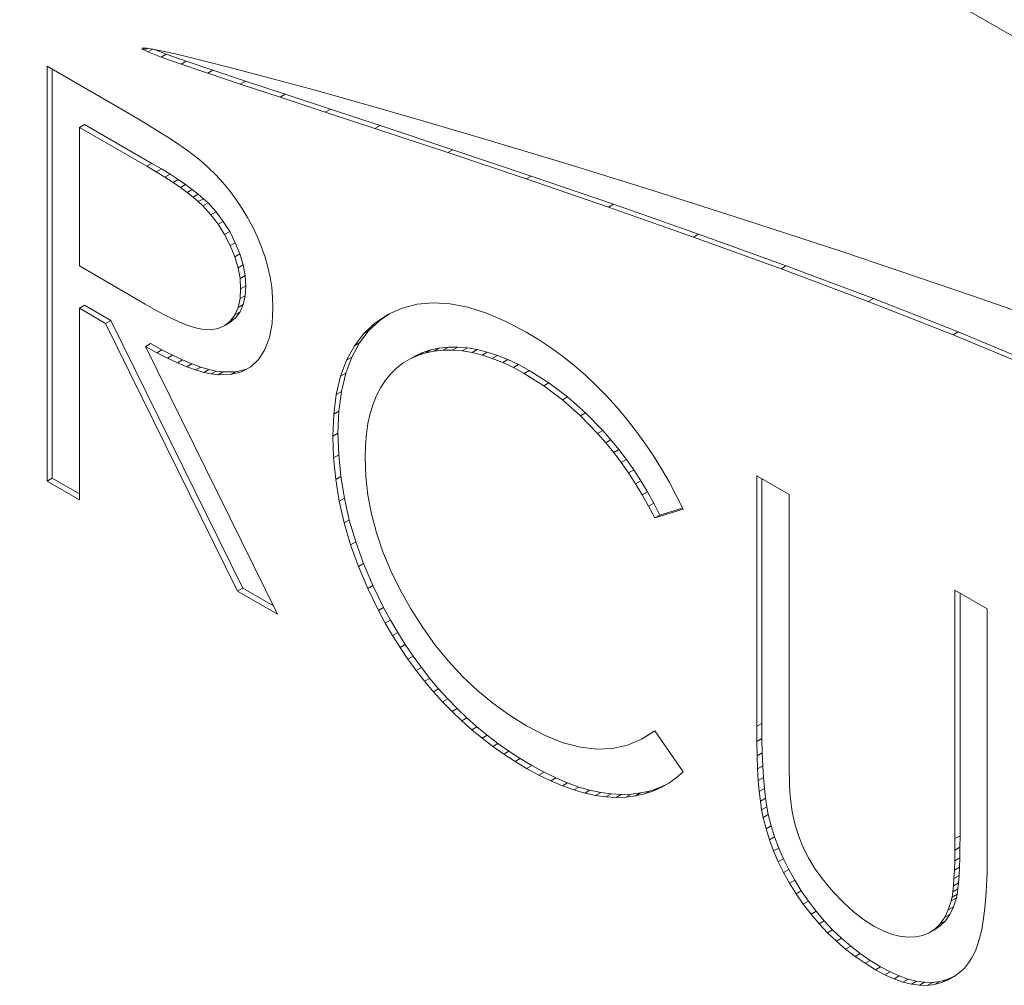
# Model space of a CAD drawing. Header units: inches. Extents: x 0.2 to 16.3, y 0.2 to 11.5.
# Tile 6 of 64: x 1.039 to 1.216, y 2.399 to 2.573. Entities that reach past the tile are written whole.
import ezdxf

# ---------------------------------------------------------------- set-up
doc = ezdxf.new("R2010")
doc.units = ezdxf.units.IN
doc.header["$MEASUREMENT"] = 0

msp = doc.modelspace()

# ---------------------------------------------------------------- linework, layer by layer
at = {"color": 7, "linetype": 'Continuous', "lineweight": 15}
for p, q in [((0.97238, 2.71193), (1.3487, 2.49469)), ((1.0608, 2.56799), (1.06066, 2.56791)), ((1.06068, 2.56795), (1.06066, 2.56791)), ((1.06066, 2.56791), (1.06069, 2.56786)), ((1.06075, 2.56799), (1.06068, 2.56795)), ((1.06093, 2.568), (1.06069, 2.56786)), ((1.06069, 2.56786), (1.06085, 2.56773)), ((1.06091, 2.568), (1.06075, 2.56799)), ((1.06128, 2.56798), (1.06085, 2.56773)), ((1.06155, 2.56796), (1.06091, 2.568)), ((1.06167, 2.56794), (1.06108, 2.5676)), ((1.06255, 2.56781), (1.06155, 2.56796)), ((1.06259, 2.5678), (1.06172, 2.5673)), ((1.06434, 2.56746), (1.06255, 2.56781)), ((1.06085, 2.56773), (1.06108, 2.5676)), ((1.06108, 2.5676), (1.06172, 2.5673)), ((1.06172, 2.5673), (1.06409, 2.56637)), ((1.0629, 2.56774), (1.06502, 2.56691)), ((1.06502, 2.56691), (1.06409, 2.56637)), ((1.06409, 2.56637), (1.06772, 2.56508)), ((1.06669, 2.56694), (1.06434, 2.56746)), ((1.06502, 2.56691), (1.06865, 2.56562)), ((1.07127, 2.56584), (1.06669, 2.56694)), ((1.05651, 2.5572), (1.04351, 2.56471)), ((1.04351, 2.56471), (1.04351, 2.4897)), ((1.06865, 2.56562), (1.06772, 2.56508)), ((1.06772, 2.56508), (1.07253, 2.56345)), ((1.06865, 2.56562), (1.07346, 2.56399)), ((1.07701, 2.56439), (1.07127, 2.56584)), ((1.08383, 2.56258), (1.07701, 2.56439)), ((1.04443, 2.56417), (1.04443, 2.49023)), ((1.07346, 2.56399), (1.07253, 2.56345)), ((1.07253, 2.56345), (1.07842, 2.56149)), ((1.07346, 2.56399), (1.07934, 2.56203)), ((1.09197, 2.56036), (1.08383, 2.56258)), ((1.07934, 2.56203), (1.07842, 2.56149)), ((1.07842, 2.56149), (1.08562, 2.55912)), ((1.07934, 2.56203), (1.08655, 2.55965)), ((1.08655, 2.55965), (1.08562, 2.55912)), ((1.08562, 2.55912), (1.09377, 2.55643)), ((1.08655, 2.55965), (1.0947, 2.55697)), ((1.1011, 2.55779), (1.09197, 2.56036)), ((1.05911, 2.55569), (1.05651, 2.5572)), ((1.11114, 2.55491), (1.1011, 2.55779)), ((1.0615, 2.55426), (1.05911, 2.55569)), ((1.0947, 2.55697), (1.09377, 2.55643)), ((1.09377, 2.55643), (1.10276, 2.55347)), ((1.0947, 2.55697), (1.10369, 2.554)), ((1.05026, 2.55418), (1.04934, 2.55365)), ((1.04934, 2.55365), (1.04934, 2.52865)), ((1.06152, 2.54662), (1.04934, 2.55365)), ((1.06244, 2.54715), (1.05026, 2.55418)), ((1.06366, 2.55292), (1.0615, 2.55426)), ((1.10369, 2.554), (1.10276, 2.55347)), ((1.10369, 2.554), (1.11684, 2.54963)), ((1.12201, 2.55171), (1.11114, 2.55491)), ((1.06561, 2.55169), (1.06366, 2.55292)), ((1.10276, 2.55347), (1.11591, 2.5491)), ((1.06734, 2.55054), (1.06561, 2.55169)), ((1.06885, 2.5495), (1.06734, 2.55054)), ((1.1369, 2.54722), (1.12201, 2.55171)), ((1.07016, 2.54854), (1.06885, 2.5495)), ((1.07122, 2.54769), (1.07016, 2.54854)), ((1.11684, 2.54963), (1.11591, 2.5491)), ((1.11591, 2.5491), (1.13007, 2.54433)), ((1.11684, 2.54963), (1.131, 2.54486)), ((1.06244, 2.54715), (1.06152, 2.54662)), ((1.06322, 2.54562), (1.06152, 2.54662)), ((1.06415, 2.54615), (1.06244, 2.54715)), ((1.07264, 2.54643), (1.07122, 2.54769)), ((1.07399, 2.54509), (1.07264, 2.54643)), ((1.15281, 2.5423), (1.1369, 2.54722)), ((1.06415, 2.54615), (1.06322, 2.54562)), ((1.06481, 2.54464), (1.06322, 2.54562)), ((1.06574, 2.54518), (1.06415, 2.54615)), ((1.06574, 2.54518), (1.06481, 2.54464)), ((1.06626, 2.5437), (1.06481, 2.54464)), ((1.06719, 2.54423), (1.06574, 2.54518)), ((1.07528, 2.54369), (1.07399, 2.54509)), ((1.131, 2.54486), (1.13007, 2.54433)), ((1.131, 2.54486), (1.14589, 2.53975)), ((1.06719, 2.54423), (1.06626, 2.5437)), ((1.06761, 2.54277), (1.06626, 2.5437)), ((1.06853, 2.54331), (1.06719, 2.54423)), ((1.06853, 2.54331), (1.06761, 2.54277)), ((1.06973, 2.54244), (1.06853, 2.54331)), ((1.07649, 2.54222), (1.07528, 2.54369)), ((1.13007, 2.54433), (1.14497, 2.53921)), ((1.0688, 2.5419), (1.06761, 2.54277)), ((1.06973, 2.54244), (1.0688, 2.5419)), ((1.06988, 2.54105), (1.0688, 2.5419)), ((1.07081, 2.54159), (1.06973, 2.54244)), ((1.07081, 2.54159), (1.06988, 2.54105)), ((1.07083, 2.54023), (1.06988, 2.54105)), ((1.07176, 2.54077), (1.07081, 2.54159)), ((1.07764, 2.54068), (1.07649, 2.54222)), ((1.16956, 2.53697), (1.15281, 2.5423)), ((1.07176, 2.54077), (1.07083, 2.54023)), ((1.07167, 2.53945), (1.07083, 2.54023)), ((1.07259, 2.53999), (1.07167, 2.53945)), ((1.07312, 2.53786), (1.07167, 2.53945)), ((1.07259, 2.53999), (1.07176, 2.54077)), ((1.07405, 2.53839), (1.07259, 2.53999)), ((1.07872, 2.53906), (1.07764, 2.54068)), ((1.14589, 2.53975), (1.14497, 2.53921)), ((1.14589, 2.53975), (1.16125, 2.53435)), ((1.07405, 2.53839), (1.07312, 2.53786)), ((1.07442, 2.53613), (1.07312, 2.53786)), ((1.07535, 2.53667), (1.07405, 2.53839)), ((1.07973, 2.53738), (1.07872, 2.53906)), ((1.14497, 2.53921), (1.16032, 2.53381)), ((1.07535, 2.53667), (1.07442, 2.53613)), ((1.07558, 2.53427), (1.07442, 2.53613)), ((1.07651, 2.53481), (1.07535, 2.53667)), ((1.08067, 2.53562), (1.07973, 2.53738)), ((1.18698, 2.53128), (1.16956, 2.53697)), ((1.07651, 2.53481), (1.07558, 2.53427)), ((1.0766, 2.53228), (1.07558, 2.53427)), ((1.07752, 2.53281), (1.07651, 2.53481)), ((1.08153, 2.53383), (1.08067, 2.53562)), ((1.16125, 2.53435), (1.16032, 2.53381)), ((1.16125, 2.53435), (1.17709, 2.52861)), ((1.07752, 2.53281), (1.0766, 2.53228)), ((1.07742, 2.53026), (1.0766, 2.53228)), ((1.07834, 2.53079), (1.07752, 2.53281)), ((1.08227, 2.53202), (1.08153, 2.53383)), ((1.16032, 2.53381), (1.17616, 2.52807)), ((1.07834, 2.53079), (1.07742, 2.53026)), ((1.07894, 2.52881), (1.07834, 2.53079)), ((1.08289, 2.53022), (1.08227, 2.53202)), ((1.21095, 2.52317), (1.18698, 2.53128)), ((1.04934, 2.52865), (1.06123, 2.52167)), ((1.07802, 2.52827), (1.07742, 2.53026)), ((1.07894, 2.52881), (1.07802, 2.52827)), ((1.07929, 2.52688), (1.07894, 2.52881)), ((1.0834, 2.52841), (1.08289, 2.53022)), ((1.17709, 2.52861), (1.17616, 2.52807)), ((1.17709, 2.52861), (1.19283, 2.52269)), ((1.07837, 2.52634), (1.07802, 2.52827)), ((1.07929, 2.52688), (1.07837, 2.52634)), ((1.07941, 2.52501), (1.07929, 2.52688)), ((1.08381, 2.52658), (1.0834, 2.52841)), ((1.17616, 2.52807), (1.1919, 2.52216)), ((1.07848, 2.52447), (1.07837, 2.52634)), ((1.08409, 2.52476), (1.08381, 2.52658)), ((1.07837, 2.52269), (1.07848, 2.52447)), ((1.07941, 2.52501), (1.07848, 2.52447)), ((1.07929, 2.52323), (1.07941, 2.52501)), ((1.08426, 2.52292), (1.08409, 2.52476)), ((1.05026, 2.52149), (1.04934, 2.52095)), ((1.05026, 2.52149), (1.055, 2.51875)), ((1.06123, 2.52167), (1.06289, 2.52073)), ((1.07802, 2.52112), (1.07837, 2.52269)), ((1.07894, 2.52166), (1.07802, 2.52112)), ((1.07929, 2.52323), (1.07837, 2.52269)), ((1.07837, 2.52032), (1.07894, 2.52166)), ((1.07894, 2.52166), (1.07929, 2.52323)), ((1.08431, 2.52109), (1.08426, 2.52292)), ((1.1104, 2.52169), (1.10768, 2.52097)), ((1.11329, 2.52194), (1.1104, 2.52169)), ((1.11634, 2.52178), (1.11329, 2.52194)), ((1.11954, 2.52116), (1.11634, 2.52178)), ((1.19283, 2.52269), (1.1919, 2.52216)), ((1.1919, 2.52216), (1.20724, 2.51614)), ((1.19283, 2.52269), (1.20817, 2.51667)), ((1.23537, 2.51454), (1.21095, 2.52317)), ((1.04934, 2.48633), (1.04934, 2.52095)), ((1.04934, 2.52095), (1.05407, 2.51822)), ((1.06289, 2.52073), (1.06446, 2.5199)), ((1.06446, 2.5199), (1.0659, 2.51917)), ((1.07662, 2.51866), (1.07744, 2.51978)), ((1.07744, 2.51978), (1.07802, 2.52112)), ((1.07837, 2.52032), (1.07744, 2.51978)), ((1.07755, 2.5192), (1.07837, 2.52032)), ((1.08416, 2.51819), (1.08431, 2.52109)), ((1.10511, 2.51981), (1.10276, 2.51827)), ((1.10547, 2.51998), (1.10369, 2.5188)), ((1.10768, 2.52097), (1.10511, 2.51981)), ((1.12289, 2.52009), (1.11954, 2.52116)), ((1.12642, 2.51858), (1.12289, 2.52009)), ((1.055, 2.51875), (1.05407, 2.51822)), ((1.05407, 2.51822), (1.07794, 2.46982)), ((1.055, 2.51875), (1.07886, 2.47036)), ((1.0659, 2.51917), (1.06724, 2.51855)), ((1.06724, 2.51855), (1.06846, 2.51804)), ((1.06846, 2.51804), (1.06957, 2.51764)), ((1.07561, 2.51782), (1.07662, 2.51866)), ((1.07654, 2.51836), (1.07561, 2.51782)), ((1.07654, 2.51836), (1.07755, 2.5192)), ((1.07755, 2.5192), (1.07662, 2.51866)), ((1.08368, 2.51567), (1.08416, 2.51819)), ((1.10276, 2.51827), (1.10075, 2.51638)), ((1.10369, 2.5188), (1.10168, 2.51692)), ((1.10369, 2.5188), (1.10276, 2.51827)), ((1.13009, 2.51665), (1.12642, 2.51858)), ((1.06957, 2.51764), (1.07057, 2.51735)), ((1.07057, 2.51735), (1.07146, 2.51717)), ((1.07146, 2.51717), (1.07302, 2.51708)), ((1.07302, 2.51708), (1.07441, 2.51728)), ((1.07441, 2.51728), (1.07561, 2.51782)), ((1.10075, 2.51638), (1.09903, 2.51414)), ((1.10168, 2.51692), (1.09996, 2.51468)), ((1.10168, 2.51692), (1.10075, 2.51638)), ((1.13233, 2.51529), (1.13009, 2.51665)), ((1.20817, 2.51667), (1.20724, 2.51614)), ((1.20724, 2.51614), (1.22187, 2.51007)), ((1.20817, 2.51667), (1.2228, 2.5106)), ((1.06221, 2.51459), (1.06128, 2.51406)), ((1.06221, 2.51459), (1.06425, 2.51346)), ((1.08287, 2.51352), (1.08368, 2.51567)), ((1.09996, 2.51468), (1.09857, 2.5121)), ((1.09996, 2.51468), (1.09903, 2.51414)), ((1.13451, 2.51384), (1.13233, 2.51529)), ((1.08515, 2.46566), (1.06128, 2.51406)), ((1.06128, 2.51406), (1.06332, 2.51292)), ((1.06425, 2.51346), (1.06332, 2.51292)), ((1.06332, 2.51292), (1.06525, 2.51193)), ((1.06425, 2.51346), (1.06618, 2.51247)), ((1.08175, 2.51174), (1.08287, 2.51352)), ((1.09903, 2.51414), (1.09764, 2.51156)), ((1.11006, 2.51235), (1.11141, 2.51295)), ((1.11141, 2.51295), (1.11048, 2.51242)), ((1.11048, 2.51242), (1.11193, 2.51287)), ((1.11141, 2.51295), (1.11285, 2.51341)), ((1.11285, 2.51341), (1.11193, 2.51287)), ((1.11193, 2.51287), (1.11346, 2.51319)), ((1.11285, 2.51341), (1.11439, 2.51372)), ((1.11439, 2.51372), (1.11346, 2.51319)), ((1.11346, 2.51319), (1.1151, 2.51335)), ((1.11439, 2.51372), (1.11603, 2.51389)), ((1.11603, 2.51389), (1.1151, 2.51335)), ((1.1151, 2.51335), (1.1168, 2.51336)), ((1.11603, 2.51389), (1.11773, 2.5139)), ((1.11773, 2.5139), (1.1168, 2.51336)), ((1.1168, 2.51336), (1.11854, 2.51323)), ((1.11773, 2.5139), (1.11946, 2.51377)), ((1.11946, 2.51377), (1.11854, 2.51323)), ((1.11854, 2.51323), (1.1203, 2.51293)), ((1.11946, 2.51377), (1.12123, 2.51347)), ((1.12123, 2.51347), (1.1203, 2.51293)), ((1.1203, 2.51293), (1.12213, 2.51248)), ((1.12123, 2.51347), (1.12305, 2.51302)), ((1.12305, 2.51302), (1.12213, 2.51248)), ((1.12305, 2.51302), (1.12489, 2.51243)), ((1.13664, 2.51228), (1.13451, 2.51384)), ((1.06618, 2.51247), (1.06525, 2.51193)), ((1.06525, 2.51193), (1.06706, 2.51108)), ((1.06618, 2.51247), (1.06799, 2.51162)), ((1.06799, 2.51162), (1.06706, 2.51108)), ((1.06706, 2.51108), (1.06876, 2.51037)), ((1.06799, 2.51162), (1.06969, 2.5109)), ((1.06969, 2.5109), (1.06876, 2.51037)), ((1.06969, 2.5109), (1.07128, 2.51033)), ((1.08033, 2.51036), (1.08175, 2.51174)), ((1.09764, 2.51156), (1.09654, 2.50865)), ((1.09857, 2.5121), (1.09747, 2.50919)), ((1.09857, 2.5121), (1.09764, 2.51156)), ((1.10671, 2.51018), (1.10787, 2.51107)), ((1.10787, 2.51107), (1.10913, 2.51181)), ((1.10913, 2.51181), (1.11048, 2.51242)), ((1.11006, 2.51235), (1.10913, 2.51181)), ((1.12213, 2.51248), (1.12396, 2.51189)), ((1.12489, 2.51243), (1.12396, 2.51189)), ((1.12396, 2.51189), (1.12585, 2.51113)), ((1.12489, 2.51243), (1.12678, 2.51167)), ((1.12678, 2.51167), (1.12585, 2.51113)), ((1.12585, 2.51113), (1.12777, 2.51023)), ((1.12678, 2.51167), (1.1287, 2.51077)), ((1.1387, 2.51064), (1.13664, 2.51228)), ((1.06876, 2.51037), (1.07035, 2.5098)), ((1.07128, 2.51033), (1.07035, 2.5098)), ((1.07035, 2.5098), (1.07182, 2.50935)), ((1.07128, 2.51033), (1.07275, 2.50989)), ((1.07275, 2.50989), (1.07182, 2.50935)), ((1.07182, 2.50935), (1.07317, 2.50907)), ((1.07275, 2.50989), (1.0741, 2.5096)), ((1.0741, 2.5096), (1.07317, 2.50907)), ((1.07317, 2.50907), (1.07442, 2.5089)), ((1.0741, 2.5096), (1.07535, 2.50944)), ((1.07535, 2.50944), (1.07442, 2.5089)), ((1.07535, 2.50944), (1.07759, 2.50948)), ((1.07759, 2.50948), (1.07666, 2.50895)), ((1.07666, 2.50895), (1.07864, 2.50943)), ((1.07759, 2.50948), (1.07957, 2.50997)), ((1.07864, 2.50943), (1.08033, 2.51036)), ((1.07957, 2.50997), (1.07864, 2.50943)), ((1.07957, 2.50997), (1.08039, 2.51042)), ((1.09747, 2.50919), (1.09654, 2.50865)), ((1.09747, 2.50919), (1.09669, 2.50592)), ((1.10466, 2.50794), (1.10564, 2.50912)), ((1.10564, 2.50912), (1.10671, 2.51018)), ((1.1287, 2.51077), (1.12777, 2.51023)), ((1.12777, 2.51023), (1.12973, 2.50916)), ((1.1287, 2.51077), (1.13065, 2.5097)), ((1.13065, 2.5097), (1.12973, 2.50916)), ((1.12973, 2.50916), (1.13327, 2.50693)), ((1.13065, 2.5097), (1.13419, 2.50746)), ((1.14072, 2.5089), (1.1387, 2.51064)), ((1.07442, 2.5089), (1.07666, 2.50895)), ((1.09654, 2.50865), (1.09576, 2.50539)), ((1.10379, 2.50663), (1.10466, 2.50794)), ((1.13419, 2.50746), (1.13327, 2.50693)), ((1.13419, 2.50746), (1.13758, 2.50491)), ((1.14269, 2.50705), (1.14072, 2.5089)), ((1.09669, 2.50592), (1.09576, 2.50539)), ((1.09669, 2.50592), (1.09622, 2.50232)), ((1.10305, 2.50518), (1.10379, 2.50663)), ((1.13327, 2.50693), (1.13665, 2.50437)), ((1.1446, 2.5051), (1.14269, 2.50705)), ((1.09576, 2.50539), (1.0953, 2.50178)), ((1.10241, 2.50362), (1.10305, 2.50518)), ((1.13758, 2.50491), (1.13665, 2.50437)), ((1.13665, 2.50437), (1.13989, 2.50151)), ((1.13758, 2.50491), (1.14082, 2.50204)), ((1.14645, 2.50307), (1.1446, 2.5051)), ((1.09622, 2.50232), (1.0953, 2.50178)), ((1.09622, 2.50232), (1.09607, 2.49837)), ((1.10149, 2.50012), (1.10189, 2.50193)), ((1.10189, 2.50193), (1.10241, 2.50362)), ((1.14082, 2.50204), (1.13989, 2.50151)), ((1.14082, 2.50204), (1.14391, 2.49886)), ((1.14823, 2.50096), (1.14645, 2.50307)), ((1.0953, 2.50178), (1.09514, 2.49783)), ((1.13989, 2.50151), (1.14299, 2.49832)), ((1.14993, 2.49879), (1.14823, 2.50096)), ((1.09607, 2.49837), (1.09514, 2.49783)), ((1.09607, 2.49837), (1.0962, 2.49444)), ((1.1012, 2.49819), (1.10149, 2.50012)), ((1.14391, 2.49886), (1.14299, 2.49832)), ((1.14391, 2.49886), (1.1454, 2.49716)), ((1.15156, 2.49656), (1.14993, 2.49879)), ((1.09514, 2.49783), (1.09527, 2.49391)), ((1.10102, 2.49613), (1.1012, 2.49819)), ((1.14299, 2.49832), (1.14447, 2.49663)), ((1.1454, 2.49716), (1.14447, 2.49663)), ((1.14447, 2.49663), (1.1459, 2.49487)), ((1.1454, 2.49716), (1.14683, 2.4954)), ((1.10097, 2.49395), (1.10102, 2.49613)), ((1.14683, 2.4954), (1.1459, 2.49487)), ((1.1459, 2.49487), (1.14727, 2.49306)), ((1.14683, 2.4954), (1.14819, 2.49359)), ((1.1531, 2.49429), (1.15156, 2.49656)), ((1.0962, 2.49444), (1.09527, 2.49391)), ((1.09527, 2.49391), (1.09566, 2.48999)), ((1.0962, 2.49444), (1.09659, 2.49052)), ((1.1011, 2.49056), (1.10097, 2.49395)), ((1.14819, 2.49359), (1.14727, 2.49306)), ((1.14727, 2.49306), (1.14859, 2.49118)), ((1.14819, 2.49359), (1.14952, 2.49172)), ((1.15455, 2.49195), (1.1531, 2.49429)), ((1.14952, 2.49172), (1.14859, 2.49118)), ((1.14952, 2.49172), (1.15078, 2.48977)), ((1.15593, 2.48956), (1.15455, 2.49195)), ((1.04443, 2.49023), (1.04351, 2.4897)), ((1.04351, 2.4897), (1.04934, 2.48633)), ((1.04443, 2.49023), (1.04934, 2.4874)), ((1.09659, 2.49052), (1.09566, 2.48999)), ((1.09566, 2.48999), (1.0963, 2.48606)), ((1.09659, 2.49052), (1.09723, 2.48659)), ((1.10149, 2.48716), (1.1011, 2.49056)), ((1.14859, 2.49118), (1.14986, 2.48923)), ((1.15078, 2.48977), (1.14986, 2.48923)), ((1.15078, 2.48977), (1.15199, 2.48776)), ((1.15722, 2.4871), (1.15593, 2.48956)), ((1.17759, 2.48731), (1.17176, 2.49067)), ((1.17176, 2.49067), (1.17176, 2.44537)), ((1.17268, 2.49013), (1.17268, 2.4459)), ((1.14986, 2.48923), (1.15107, 2.48723)), ((1.15199, 2.48776), (1.15107, 2.48723)), ((1.15199, 2.48776), (1.15315, 2.4857)), ((1.09723, 2.48659), (1.0963, 2.48606)), ((1.0963, 2.48606), (1.0972, 2.48213)), ((1.09723, 2.48659), (1.09812, 2.48266)), ((1.10213, 2.48376), (1.10149, 2.48716)), ((1.15107, 2.48723), (1.15222, 2.48516)), ((1.15843, 2.4846), (1.15722, 2.4871)), ((1.17759, 2.44045), (1.17759, 2.48731)), ((1.15315, 2.4857), (1.15222, 2.48516)), ((1.15222, 2.48516), (1.15333, 2.48304)), ((1.15315, 2.4857), (1.15426, 2.48357)), ((1.15333, 2.48304), (1.15843, 2.4846)), ((1.15426, 2.48357), (1.15833, 2.48482)), ((1.09812, 2.48266), (1.0972, 2.48213)), ((1.09812, 2.48266), (1.09928, 2.47872)), ((1.10304, 2.48035), (1.10213, 2.48376)), ((1.15426, 2.48357), (1.15333, 2.48304)), ((1.0972, 2.48213), (1.09835, 2.47818)), ((1.1042, 2.47692), (1.10304, 2.48035)), ((1.09928, 2.47872), (1.09835, 2.47818)), ((1.09835, 2.47818), (1.09977, 2.47424)), ((1.09928, 2.47872), (1.1007, 2.47478)), ((1.10563, 2.47347), (1.1042, 2.47692)), ((1.1007, 2.47478), (1.09977, 2.47424)), ((1.09977, 2.47424), (1.10145, 2.47028)), ((1.1007, 2.47478), (1.10238, 2.47082)), ((1.10731, 2.47003), (1.10563, 2.47347)), ((1.07886, 2.47036), (1.07794, 2.46982)), ((1.07886, 2.47036), (1.08441, 2.46716)), ((1.10238, 2.47082), (1.10145, 2.47028)), ((1.10145, 2.47028), (1.10338, 2.46633)), ((1.10238, 2.47082), (1.1043, 2.46687)), ((1.10924, 2.46658), (1.10731, 2.47003)), ((1.21339, 2.46663), (1.20757, 2.47)), ((1.20757, 2.47), (1.20757, 2.42505)), ((1.07794, 2.46982), (1.08515, 2.46566)), ((1.20849, 2.46946), (1.20849, 2.42559)), ((1.1043, 2.46687), (1.10338, 2.46633)), ((1.10338, 2.46633), (1.10463, 2.46402)), ((1.1043, 2.46687), (1.10555, 2.46455)), ((1.11138, 2.46323), (1.10924, 2.46658)), ((1.21339, 2.42133), (1.21339, 2.46663)), ((1.10555, 2.46455), (1.10463, 2.46402)), ((1.10555, 2.46455), (1.10687, 2.4623)), ((1.10463, 2.46402), (1.10594, 2.46177)), ((1.11366, 2.46006), (1.11138, 2.46323)), ((1.10687, 2.4623), (1.10594, 2.46177)), ((1.10594, 2.46177), (1.10731, 2.4596)), ((1.10687, 2.4623), (1.10823, 2.46013)), ((1.10823, 2.46013), (1.10731, 2.4596)), ((1.10731, 2.4596), (1.10872, 2.4575)), ((1.10823, 2.46013), (1.10965, 2.45804)), ((1.11606, 2.45713), (1.11366, 2.46006)), ((1.10965, 2.45804), (1.10872, 2.4575)), ((1.10872, 2.4575), (1.11021, 2.45547)), ((1.10965, 2.45804), (1.11114, 2.45601)), ((1.11114, 2.45601), (1.11021, 2.45547)), ((1.11114, 2.45601), (1.11267, 2.45404)), ((1.1186, 2.45439), (1.11606, 2.45713)), ((1.11021, 2.45547), (1.11174, 2.45351)), ((1.11267, 2.45404), (1.11174, 2.45351)), ((1.11267, 2.45404), (1.11426, 2.45215)), ((1.12128, 2.45185), (1.1186, 2.45439)), ((1.11174, 2.45351), (1.11333, 2.45161)), ((1.11426, 2.45215), (1.11333, 2.45161)), ((1.11426, 2.45215), (1.11591, 2.45032)), ((1.11333, 2.45161), (1.11498, 2.44979)), ((1.11591, 2.45032), (1.11498, 2.44979)), ((1.11591, 2.45032), (1.11762, 2.44857)), ((1.12409, 2.44952), (1.12128, 2.45185)), ((1.11498, 2.44979), (1.11669, 2.44804)), ((1.11762, 2.44857), (1.11669, 2.44804)), ((1.11762, 2.44857), (1.11937, 2.4469)), ((1.12705, 2.44738), (1.12409, 2.44952)), ((1.11669, 2.44804), (1.11844, 2.44636)), ((1.11937, 2.4469), (1.11844, 2.44636)), ((1.11937, 2.4469), (1.12118, 2.44528)), ((1.13013, 2.44546), (1.12705, 2.44738)), ((1.11844, 2.44636), (1.12025, 2.44475)), ((1.12118, 2.44528), (1.12025, 2.44475)), ((1.12118, 2.44528), (1.12305, 2.44375)), ((1.13353, 2.4437), (1.13013, 2.44546)), ((1.17268, 2.4459), (1.17176, 2.44537)), ((1.17176, 2.44537), (1.17177, 2.44261)), ((1.17268, 2.4459), (1.1727, 2.44315)), ((1.12025, 2.44475), (1.12213, 2.44321)), ((1.12305, 2.44375), (1.12213, 2.44321)), ((1.12213, 2.44321), (1.12405, 2.44174)), ((1.12305, 2.44375), (1.12498, 2.44228)), ((1.13678, 2.4424), (1.13353, 2.4437)), ((1.15333, 2.44457), (1.15092, 2.44303)), ((1.15185, 2.44356), (1.15092, 2.44303)), ((1.15336, 2.44453), (1.15185, 2.44356)), ((1.15843, 2.43716), (1.15333, 2.44457)), ((1.12498, 2.44228), (1.12405, 2.44174)), ((1.12405, 2.44174), (1.12603, 2.44034)), ((1.12498, 2.44228), (1.12696, 2.44088)), ((1.13989, 2.44158), (1.13678, 2.4424)), ((1.14287, 2.44123), (1.13989, 2.44158)), ((1.14839, 2.44195), (1.14569, 2.44136)), ((1.15092, 2.44303), (1.14839, 2.44195)), ((1.1727, 2.44315), (1.17177, 2.44261)), ((1.17177, 2.44261), (1.17183, 2.44005)), ((1.1727, 2.44315), (1.17276, 2.44058)), ((1.12696, 2.44088), (1.12603, 2.44034)), ((1.12603, 2.44034), (1.12807, 2.439)), ((1.12696, 2.44088), (1.129, 2.43953)), ((1.14569, 2.44136), (1.14287, 2.44123)), ((1.17276, 2.44058), (1.17183, 2.44005)), ((1.17183, 2.44005), (1.17192, 2.4377)), ((1.17276, 2.44058), (1.17285, 2.43823)), ((1.1776, 2.43873), (1.17759, 2.44045)), ((1.129, 2.43953), (1.12807, 2.439)), ((1.12807, 2.439), (1.13017, 2.43774)), ((1.129, 2.43953), (1.1311, 2.43828)), ((1.1311, 2.43828), (1.13017, 2.43774)), ((1.1311, 2.43828), (1.13331, 2.43706)), ((1.17285, 2.43823), (1.17192, 2.4377)), ((1.17285, 2.43823), (1.17297, 2.43608)), ((1.17762, 2.43719), (1.1776, 2.43873)), ((1.13017, 2.43774), (1.13238, 2.43653)), ((1.13331, 2.43706), (1.13238, 2.43653)), ((1.13238, 2.43653), (1.13453, 2.43548)), ((1.13331, 2.43706), (1.13546, 2.43602)), ((1.15585, 2.4351), (1.15718, 2.43606)), ((1.15718, 2.43606), (1.15843, 2.43716)), ((1.17192, 2.4377), (1.17204, 2.43554)), ((1.17297, 2.43608), (1.17204, 2.43554)), ((1.17297, 2.43608), (1.17314, 2.43411)), ((1.17765, 2.43583), (1.17762, 2.43719)), ((1.13546, 2.43602), (1.13453, 2.43548)), ((1.13453, 2.43548), (1.13664, 2.43458)), ((1.13546, 2.43602), (1.13756, 2.43512)), ((1.13756, 2.43512), (1.13664, 2.43458)), ((1.13664, 2.43458), (1.13868, 2.43385)), ((1.13756, 2.43512), (1.13961, 2.43439)), ((1.13961, 2.43439), (1.13868, 2.43385)), ((1.13961, 2.43439), (1.14161, 2.43382)), ((1.15299, 2.43364), (1.15446, 2.4343)), ((1.15392, 2.43418), (1.15539, 2.43483)), ((1.15446, 2.4343), (1.15585, 2.4351)), ((1.17204, 2.43554), (1.17221, 2.43358)), ((1.17769, 2.43465), (1.17765, 2.43583)), ((1.17773, 2.43367), (1.17769, 2.43465)), ((1.13868, 2.43385), (1.14068, 2.43328)), ((1.14161, 2.43382), (1.14068, 2.43328)), ((1.14068, 2.43328), (1.14262, 2.43287)), ((1.14161, 2.43382), (1.14355, 2.43341)), ((1.14355, 2.43341), (1.14262, 2.43287)), ((1.14262, 2.43287), (1.14451, 2.43261)), ((1.14355, 2.43341), (1.14544, 2.43314)), ((1.14544, 2.43314), (1.14451, 2.43261)), ((1.14451, 2.43261), (1.14634, 2.43251)), ((1.14544, 2.43314), (1.14727, 2.43305)), ((1.14727, 2.43305), (1.14634, 2.43251)), ((1.14634, 2.43251), (1.14811, 2.43257)), ((1.14727, 2.43305), (1.14904, 2.43311)), ((1.14904, 2.43311), (1.14811, 2.43257)), ((1.14811, 2.43257), (1.14982, 2.43277)), ((1.14904, 2.43311), (1.15074, 2.43331)), ((1.15074, 2.43331), (1.14982, 2.43277)), ((1.14982, 2.43277), (1.15144, 2.43313)), ((1.15074, 2.43331), (1.15237, 2.43366)), ((1.15237, 2.43366), (1.15144, 2.43313)), ((1.15144, 2.43313), (1.15299, 2.43364)), ((1.15237, 2.43366), (1.15392, 2.43418)), ((1.15392, 2.43418), (1.15299, 2.43364)), ((1.17314, 2.43411), (1.17221, 2.43358)), ((1.17221, 2.43358), (1.17241, 2.43181)), ((1.17314, 2.43411), (1.17333, 2.43235)), ((1.17778, 2.43286), (1.17773, 2.43367)), ((1.17785, 2.43223), (1.17778, 2.43286)), ((1.17333, 2.43235), (1.17241, 2.43181)), ((1.17241, 2.43181), (1.17264, 2.43025)), ((1.17357, 2.43079), (1.17264, 2.43025)), ((1.17333, 2.43235), (1.17357, 2.43079)), ((1.17357, 2.43079), (1.17384, 2.42943)), ((1.17817, 2.42994), (1.17785, 2.43223)), ((1.17264, 2.43025), (1.17291, 2.42889)), ((1.17384, 2.42943), (1.17291, 2.42889)), ((1.17384, 2.42943), (1.17436, 2.42738)), ((1.17865, 2.42773), (1.17817, 2.42994)), ((1.17291, 2.42889), (1.17343, 2.42685)), ((1.17436, 2.42738), (1.17343, 2.42685)), ((1.17436, 2.42738), (1.17499, 2.42537)), ((1.1793, 2.42561), (1.17865, 2.42773)), ((1.17343, 2.42685), (1.17406, 2.42483)), ((1.1801, 2.42357), (1.1793, 2.42561)), ((1.20849, 2.42559), (1.20757, 2.42505)), ((1.20849, 2.42559), (1.20848, 2.42349)), ((1.17499, 2.42537), (1.17406, 2.42483)), ((1.17406, 2.42483), (1.1748, 2.42283)), ((1.17499, 2.42537), (1.17573, 2.42336)), ((1.20757, 2.42505), (1.20755, 2.42296)), ((1.17573, 2.42336), (1.1748, 2.42283)), ((1.1748, 2.42283), (1.17565, 2.42087)), ((1.17573, 2.42336), (1.17657, 2.4214)), ((1.1811, 2.42158), (1.1801, 2.42357)), ((1.20755, 2.42296), (1.20753, 2.42105)), ((1.20848, 2.42349), (1.20755, 2.42296)), ((1.20848, 2.42349), (1.20845, 2.42159)), ((1.17657, 2.4214), (1.17565, 2.42087)), ((1.17565, 2.42087), (1.17661, 2.41891)), ((1.17657, 2.4214), (1.17754, 2.41945)), ((1.18233, 2.41956), (1.1811, 2.42158)), ((1.20753, 2.42105), (1.20747, 2.41934)), ((1.20845, 2.42159), (1.20753, 2.42105)), ((1.20845, 2.42159), (1.2084, 2.41987)), ((1.21337, 2.41889), (1.21339, 2.42133)), ((1.17754, 2.41945), (1.17661, 2.41891)), ((1.17661, 2.41891), (1.17769, 2.41698)), ((1.17754, 2.41945), (1.17862, 2.41752)), ((1.18382, 2.41753), (1.18233, 2.41956)), ((1.20747, 2.41934), (1.2074, 2.41783)), ((1.20832, 2.41837), (1.2074, 2.41783)), ((1.2084, 2.41987), (1.20747, 2.41934)), ((1.20832, 2.41837), (1.20823, 2.41707)), ((1.2084, 2.41987), (1.20832, 2.41837)), ((1.21329, 2.41661), (1.21337, 2.41889)), ((1.17862, 2.41752), (1.17769, 2.41698)), ((1.17769, 2.41698), (1.17887, 2.41508)), ((1.17862, 2.41752), (1.1798, 2.41562)), ((1.18552, 2.41548), (1.18382, 2.41753)), ((1.20731, 2.41654), (1.20719, 2.41542)), ((1.2074, 2.41783), (1.20731, 2.41654)), ((1.20823, 2.41707), (1.20731, 2.41654)), ((1.20823, 2.41707), (1.20812, 2.41595)), ((1.21316, 2.41446), (1.21329, 2.41661)), ((1.1798, 2.41562), (1.17887, 2.41508)), ((1.17887, 2.41508), (1.18017, 2.4132)), ((1.1798, 2.41562), (1.1811, 2.41374)), ((1.18736, 2.41355), (1.18552, 2.41548)), ((1.20719, 2.41542), (1.20706, 2.4145)), ((1.20799, 2.41503), (1.20706, 2.4145)), ((1.20812, 2.41595), (1.20719, 2.41542)), ((1.20799, 2.41503), (1.20783, 2.41433)), ((1.20812, 2.41595), (1.20799, 2.41503)), ((1.1811, 2.41374), (1.18017, 2.4132)), ((1.18017, 2.4132), (1.18157, 2.41139)), ((1.1811, 2.41374), (1.18249, 2.41193)), ((1.18919, 2.41186), (1.18736, 2.41355)), ((1.2069, 2.41379), (1.20637, 2.41219)), ((1.20706, 2.4145), (1.2069, 2.41379)), ((1.20783, 2.41433), (1.2069, 2.41379)), ((1.20783, 2.41433), (1.2073, 2.41273)), ((1.21298, 2.41248), (1.21316, 2.41446)), ((1.18249, 2.41193), (1.18157, 2.41139)), ((1.18157, 2.41139), (1.18302, 2.40967)), ((1.18249, 2.41193), (1.18395, 2.4102)), ((1.19104, 2.41042), (1.18919, 2.41186)), ((1.20637, 2.41219), (1.20572, 2.41083)), ((1.20665, 2.41136), (1.20572, 2.41083)), ((1.20665, 2.41136), (1.20584, 2.4102)), ((1.2073, 2.41273), (1.20637, 2.41219)), ((1.2073, 2.41273), (1.20665, 2.41136)), ((1.21274, 2.41065), (1.21298, 2.41248)), ((1.18395, 2.4102), (1.18302, 2.40967)), ((1.18302, 2.40967), (1.18455, 2.40805)), ((1.18395, 2.4102), (1.18547, 2.40859)), ((1.19289, 2.40923), (1.19104, 2.41042)), ((1.20491, 2.40967), (1.20399, 2.40874)), ((1.20572, 2.41083), (1.20491, 2.40967)), ((1.20584, 2.4102), (1.20491, 2.40928)), ((1.20584, 2.4102), (1.20491, 2.40967)), ((1.21247, 2.40895), (1.21274, 2.41065)), ((1.18547, 2.40859), (1.18455, 2.40805)), ((1.18455, 2.40805), (1.18615, 2.40651)), ((1.18547, 2.40859), (1.18708, 2.40705)), ((1.19447, 2.40842), (1.19289, 2.40923)), ((1.19604, 2.4078), (1.19447, 2.40842)), ((1.19756, 2.40742), (1.19604, 2.4078)), ((1.20293, 2.40804), (1.20176, 2.40755)), ((1.20399, 2.40874), (1.20293, 2.40804)), ((1.20386, 2.40858), (1.20293, 2.40804)), ((1.20491, 2.40928), (1.20386, 2.40858)), ((1.20491, 2.40928), (1.20399, 2.40874)), ((1.21213, 2.40741), (1.21247, 2.40895)), ((1.18708, 2.40705), (1.18615, 2.40651)), ((1.18615, 2.40651), (1.18781, 2.40508)), ((1.18708, 2.40705), (1.18874, 2.40562)), ((1.19906, 2.40723), (1.19756, 2.40742)), ((1.20047, 2.40729), (1.19906, 2.40723)), ((1.20176, 2.40755), (1.20047, 2.40729)), ((1.21129, 2.40477), (1.21174, 2.40602)), ((1.21174, 2.40602), (1.21213, 2.40741)), ((1.18874, 2.40562), (1.18781, 2.40508)), ((1.18781, 2.40508), (1.18954, 2.40374)), ((1.18874, 2.40562), (1.19047, 2.40427)), ((1.19047, 2.40427), (1.18954, 2.40374)), ((1.19047, 2.40427), (1.19227, 2.40304)), ((1.21071, 2.40363), (1.21129, 2.40477)), ((1.18954, 2.40374), (1.19134, 2.40251)), ((1.19227, 2.40304), (1.19134, 2.40251)), ((1.19134, 2.40251), (1.19321, 2.40135)), ((1.19227, 2.40304), (1.19414, 2.40189)), ((1.20928, 2.40166), (1.21005, 2.40258)), ((1.21005, 2.40258), (1.21071, 2.40363)), ((1.19414, 2.40189), (1.19321, 2.40135)), ((1.19321, 2.40135), (1.19493, 2.40043)), ((1.19414, 2.40189), (1.19586, 2.40097)), ((1.19586, 2.40097), (1.19493, 2.40043)), ((1.19586, 2.40097), (1.19752, 2.40022)), ((1.20742, 2.40013), (1.2084, 2.40083)), ((1.2084, 2.40083), (1.20928, 2.40166)), ((1.19493, 2.40043), (1.1966, 2.39968)), ((1.19752, 2.40022), (1.1966, 2.39968)), ((1.1966, 2.39968), (1.19818, 2.39913)), ((1.19752, 2.40022), (1.19911, 2.39966)), ((1.19911, 2.39966), (1.19818, 2.39913)), ((1.19818, 2.39913), (1.19971, 2.39874)), ((1.19911, 2.39966), (1.20063, 2.39928)), ((1.20063, 2.39928), (1.19971, 2.39874)), ((1.19971, 2.39874), (1.20116, 2.39855)), ((1.20063, 2.39928), (1.20209, 2.39908)), ((1.20209, 2.39908), (1.20116, 2.39855)), ((1.20209, 2.39908), (1.2035, 2.39907)), ((1.2035, 2.39907), (1.20257, 2.39853)), ((1.20257, 2.39853), (1.2039, 2.3987)), ((1.2035, 2.39907), (1.20482, 2.39923)), ((1.20482, 2.39923), (1.2039, 2.3987)), ((1.2039, 2.3987), (1.20516, 2.39904)), ((1.20482, 2.39923), (1.20609, 2.39957)), ((1.20609, 2.39957), (1.20516, 2.39904)), ((1.20516, 2.39904), (1.20634, 2.39953)), ((1.20609, 2.39957), (1.20727, 2.40006)), ((1.20634, 2.39953), (1.20742, 2.40013)), ((1.20727, 2.40006), (1.20634, 2.39953)), ((1.20727, 2.40006), (1.20751, 2.40019)), ((1.20116, 2.39855), (1.20257, 2.39853))]:
    msp.add_line(p, q, dxfattribs=at)

doc.saveas('drawing.dxf')
